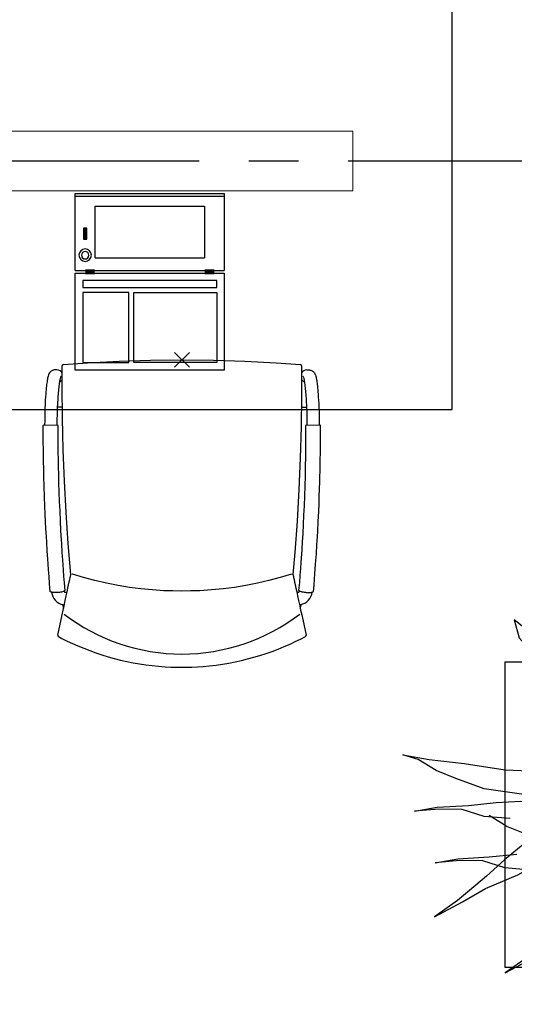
# Model space of a CAD drawing. Header units: millimetres. Extents: x 45699 to 251499, y 244 to 86446.
# Tile 212 of 240: x 238472 to 239468, y 60903 to 62884. Entities that reach past the tile are written whole.
import ezdxf

# ---------------------------------------------------------------- set-up
doc = ezdxf.new("R2010")
doc.units = ezdxf.units.MM
doc.header["$LTSCALE"] = 400
doc.header["$PDMODE"] = 3
doc.header["$PDSIZE"] = 15
doc.linetypes.add('CENTER', pattern=[2, 1.25, -0.25, 0.25, -0.25])
doc.linetypes.add('HIDDEN', pattern=[0.375, 0.25, -0.125])
for name, color, linetype in [('-ve', 2, 'HIDDEN'), ('co2-1-n-1-0-8_ip0', 7, 'Continuous'), ('inr', 4, 'Continuous'), ('plant', 114, 'Continuous'), ('stramien', 1, 'CENTER'), ('timmerwerk-ge', 150, 'Continuous'), ('verlichting', 2, 'Continuous')]:
    doc.layers.add(name, color=color, linetype=linetype)

# ---------------------------------------------------------------- blocks, each defined once
blk = doc.blocks.new('symb-LPTP_b2')
for p, q in [((150, 0), (-150, 0)), ((-150, 0), (-150, -155)), ((150, -155), (150, 0)), ((150, -5), (-150, -5)), ((-110, -25), (-110, -129)), ((110, -25), (-110, -25)), ((110, -129), (110, -25)), ((110, -129), (-110, -129)), ((150, -155), (-150, -155)), ((150, -160), (-150, -160)), ((-150, -160), (-150, -355)), ((150, -355), (150, -160)), ((-150, -355), (150, -355))]:
    blk.add_line(p, q)
for points in [[(126.4, -69.8), (133.6, -69.8), (133.6, -91.9), (126.4, -91.9)], [(128.4, -71.8), (131.6, -71.8), (131.6, -89.9), (128.4, -89.9)], [(-135, -175), (135, -175), (135, -188.8), (-135, -188.8)], [(32.1, -198.8), (-135, -198.8), (-135, -340), (32.1, -340)], [(42.1, -198.8), (135, -198.8), (135, -340), (42.1, -340)]]:
    blk.add_lwpolyline(points, close=True)
for points in [[(-129.8, -157.5, 10, 10, 0), (-110.7, -157.5, 10, 10, 0)], [(129.8, -157.5, 10, 10, 0), (110.7, -157.5, 10, 10, 0)]]:
    blk.add_lwpolyline(points, format="xyseb")
for radius in [12.6, 7.57]:
    blk.add_circle((130, -123.9), radius)
blk = doc.blocks.new('co2-1-n-1-0-8_b2')
for p, q in [((-251.5, -20.3), (-255.8, -20.3)), ((251.5, -20.3), (255.8, -20.3)), ((-249.1, -132.2), (-279.1, -131.7)), ((-251.6, -131.7), (-251.6, -132.2)), ((251.6, -131.7), (251.6, -132.2)), ((-220.5, -431.4), (-220.7, -431.4)), ((220.7, -431.4), (220.5, -431.4)), ((-231.5, -468.8), (-234.2, -468.3)), ((234.4, -468), (231.4, -468.6)), ((-239.3, -492.8), (-236.8, -493.3)), ((236.7, -493), (239.1, -492.6)), ((-250, -554.2), (-241.1, -513.2)), ((241.1, -513.2), (250, -554.2))]:
    blk.add_line(p, q)
at = {"flags": 128}
for points in [[(-238.5, -9.5), (-189.8, -6), (-126.6, -2.7), (-63.3, -0.7), (0, 0)], [(0, 0), (63.3, -0.7), (126.6, -2.7), (189.8, -6), (238.5, -9.5)], [(-223.6, -431.8), (-228.8, -369.6), (-233.1, -307.4), (-236.5, -244.1), (-239, -180.9), (-240.5, -117.6), (-241, -54.2), (-240.8, -12)], [(240.8, -12), (240.9, -73.4), (240.1, -134.8), (238.4, -198.1), (235.7, -261.3), (232, -324.6), (227.4, -387.7), (223.6, -431.8)], [(-255.8, -20.3), (-257.1, -20.4), (-258.3, -20.7), (-259.5, -21.1), (-260.7, -21.6), (-261.9, -22.1), (-263, -22.8), (-264.1, -23.6), (-265.4, -24.8), (-266.8, -26.5), (-267.8, -28.1), (-268.4, -29.4), (-268.8, -30.4), (-269.5, -32.8), (-270, -34.9), (-270.5, -37.1), (-270.9, -39.4), (-271.3, -41.9), (-271.6, -44.3), (-272, -46.9), (-272.4, -49.7), (-272.7, -52.9), (-273.1, -56.4), (-273.5, -60.3), (-273.8, -64.4), (-274.2, -69.1), (-274.6, -74.7), (-275, -81.4), (-275.4, -89.2), (-275.8, -98.1), (-276, -105.6), (-276.2, -113.7), (-276.3, -122.4), (-276.4, -131.8)], [(255.8, -20.3), (257.1, -20.4), (258.3, -20.7), (259.5, -21.1), (260.7, -21.6), (261.9, -22.1), (263, -22.8), (264.1, -23.6), (265.4, -24.8), (266.8, -26.5), (267.8, -28.1), (268.4, -29.4), (268.8, -30.4), (269.5, -32.8), (270, -34.9), (270.5, -37.1), (270.9, -39.4), (271.3, -41.9), (271.6, -44.3), (272, -46.9), (272.4, -49.7), (272.7, -52.9), (273.1, -56.4), (273.5, -60.3), (273.8, -64.4), (274.2, -69.1), (274.6, -74.7), (275, -81.4), (275.4, -89.2), (275.8, -98.1), (276, -105.6), (276.2, -113.7), (276.3, -122.4), (276.4, -131.8)], [(-240.5, -95.2), (-241.5, -95.2), (-243, -95.2), (-244.8, -95.2), (-246.8, -95.2), (-248.9, -95.3), (-251, -95.3)], [(240.7, -95.2), (241.5, -95.2), (243, -95.2), (244.8, -95.2), (246.8, -95.2), (248.9, -95.3), (250.8, -95.3)], [(-250, -468), (-253.3, -468.2), (-255.6, -468.2), (-257.8, -468.2), (-259.7, -468), (-261.4, -467.8), (-262.7, -467.5), (-264.9, -466.6), (-266.3, -450.4), (-267.4, -435.8), (-268.5, -422.4), (-269.3, -410.3), (-270, -401), (-270.6, -392.6), (-271.1, -385.1), (-271.5, -378.5), (-271.8, -372.8), (-272.1, -368), (-272.9, -354.6), (-273.7, -340.4), (-274.5, -325.4), (-275.2, -310.1), (-275.8, -294.9), (-276.6, -274.8), (-277.3, -254.8), (-277.8, -234.9), (-278, -228.3), (-278.2, -221.8), (-278.3, -215.3), (-278.4, -208.9), (-278.5, -202.3), (-278.7, -195.2), (-278.8, -187.2), (-278.9, -178.1), (-279, -168.1), (-279.1, -157), (-279.1, -144.8), (-279.1, -131.7)], [(-250, -468), (-248.5, -467.9), (-246.1, -467.6), (-243.8, -467.2), (-241.7, -466.8), (-239.8, -466.3), (-238.2, -465.8), (-237, -465.2), (-235, -464), (-236.3, -448.9), (-237.4, -435.5), (-238.3, -423.4), (-239.1, -412.6), (-239.8, -403.2), (-240.3, -395.1), (-240.8, -388.6), (-241.2, -382.4), (-241.6, -376), (-242, -369.6), (-242.4, -363.2), (-243.5, -343.6), (-244.5, -323.8), (-245.4, -304), (-246.2, -285.1), (-246.9, -266.1), (-247.5, -247.9), (-247.9, -231.1), (-248, -226.2), (-248.2, -220.5), (-248.3, -213.9), (-248.5, -206.4), (-248.6, -197.9), (-248.8, -188.5), (-248.9, -176.2), (-249, -162.7), (-249.1, -147.9), (-249.1, -132.2)], [(249.1, -132.2), (249.1, -146.9), (249, -160.6), (248.9, -172.9), (248.8, -183.9), (248.7, -193.5), (248.5, -201.8), (248.4, -208.3), (248.3, -214.7), (248.2, -221.1), (248, -227.6), (247.9, -234.1), (247.3, -253.9), (246.6, -273.8), (245.9, -293.6), (245, -312.5), (244.1, -331.4), (243.2, -349.5), (242.2, -366.2), (241.9, -371), (241.5, -376.6), (241.1, -383.1), (240.6, -390.6), (240.1, -398.9), (239.4, -408.1), (238.5, -420.2), (237.5, -433.4), (236.4, -447.9), (235, -464), (237, -465.2), (238.2, -465.8), (239.8, -466.3), (241.7, -466.8), (243.8, -467.2), (246.1, -467.6), (248.5, -467.9), (250, -468)], [(250, -468), (253.3, -468.2), (255.6, -468.2), (257.8, -468.2), (259.7, -468), (261.4, -467.8), (262.7, -467.5), (263.7, -467.1), (265, -466.1), (266, -453.4), (267, -441.6), (267.8, -430.7), (268.6, -420.8), (269.2, -412), (269.8, -404.1), (270.3, -397.1), (270.7, -390.6), (271.1, -384.3), (271.5, -377.9), (271.9, -371.5), (272.3, -365), (273.4, -345.2), (274.5, -325.3), (275.4, -305.3), (276, -290.1), (276.6, -274.8), (277.1, -259.7), (277.6, -245.3), (277.9, -231.9), (278, -226.9), (278.2, -221.2), (278.3, -214.5), (278.5, -206.9), (278.6, -198.4), (278.7, -188.9), (278.9, -176.5), (279, -162.9), (279.1, -148), (279.1, -131.7), (249.1, -132.2)], [(-224.9, -438.4), (-224.4, -436.2), (-224.1, -434.5), (-223.8, -433.2), (-223.6, -432.5)], [(-223.7, -432.8), (-223.7, -432.8), (-223.6, -432.5)], [(-223.6, -431.7), (-223.6, -431.7), (-223.6, -431.8)], [(0, -465.5), (-18.1, -465.2), (-36.1, -464.6), (-59.3, -463.1), (-82.5, -460.9), (-105.6, -457.9), (-128.5, -454.2), (-151.9, -449.7), (-175, -444.4), (-197.9, -438.3), (-220.5, -431.4)], [(220.5, -431.4), (198.1, -438.3), (175.3, -444.3), (152.1, -449.7), (128.5, -454.2), (105.7, -457.9), (82.8, -460.8), (59.5, -463.1), (36.1, -464.6), (18.1, -465.2), (0, -465.5)], [(223.6, -431.8), (223.6, -431.7), (223.6, -431.7)], [(223.6, -432.5), (223.6, -432.5), (223.7, -432.8)], [(223.6, -432.5), (223.7, -432.8), (224, -434), (224.4, -435.9), (224.9, -438.4)], [(-241.1, -513.2), (-239, -503.7), (-237.1, -494.8), (-234.9, -484.6), (-232.9, -475.3), (-231.1, -466.9), (-229.4, -459.3), (-228, -452.7), (-226.8, -447), (-225.7, -442.2), (-224.9, -438.4)], [(224.9, -438.4), (225.7, -442.2), (226.8, -447), (228, -452.7), (229.4, -459.3), (231.1, -466.8), (232.9, -475.2), (234.9, -484.6), (237.1, -494.8), (239, -503.7), (241.1, -513.2)], [(-248.6, -556.9), (-241.7, -560.6), (-230.9, -566), (-220.5, -570.8), (-209.7, -575.6), (-197.7, -580.6), (-185.6, -585.3), (-173.3, -589.7), (-161, -593.7), (-148.6, -597.5), (-136.1, -601), (-123.5, -604.2), (-110.8, -607), (-98.1, -609.6), (-85.4, -611.8), (-72.6, -613.8), (-59.7, -615.4), (-46.8, -616.7), (-33.9, -617.7), (-22.6, -618.2), (-10.7, -618.6), (0, -618.7)], [(0, -618.7), (7.7, -618.6), (19.8, -618.3), (31.2, -617.8), (42.9, -617), (55.8, -615.8), (68.7, -614.3), (81.5, -612.4), (94.3, -610.3), (107, -607.8), (119.7, -605.1), (132.3, -602), (144.8, -598.6), (157.2, -594.9), (169.5, -590.9), (181.8, -586.7), (194, -582.1), (206, -577.2), (217.9, -572), (228.2, -567.2), (238.9, -562), (248.7, -556.9)]]:
    blk.add_lwpolyline(points, dxfattribs=at)
for centre, radius, start, end in [((-238.3, -12), 2.5, 94.5665, 179.4807), ((238.3, -12), 2.5, 0.5193, 85.4335), ((-251.5, -32.8), 12.5, 31.8812, 90), ((-251.5, -32.8), 12.5, 293.1463, 327.6578), ((251.5, -32.8), 12.5, 90, 148.1188), ((251.5, -32.8), 12.5, 212.3422, 246.8537), ((-226.1, -432), 2.5, 341.6817, 5.2297), ((-226.1, -431.9), 2.5, 347.791, 5.2276), ((226.1, -431.9), 2.5, 174.7724, 192.209), ((226.1, -432), 2.5, 174.778, 187.1445), ((226.1, -432), 2.5, 187.1548, 198.3185), ((-233.6, -464.5), 28.8, 186.1005, 258.5426), ((-233.7, -464.5), 3.77, 192.8865, 261.7566), ((234, -464.6), 3.4, 276.6537, 346.9286), ((234, -464.6), 28.4, 280.3578, 354.0057), ((-166.7, -477.3), 75, 191.7314, 197.3164), ((166.7, -477.3), 75, 342.6747, 348.4513), ((0.2, -200.9), 391.2, 232.6355, 269.9709), ((-0.2, -200.9), 391.2, 270.0307, 307.3629), ((-247.5, -554.8), 2.5, 167.791, 242.1608), ((247.5, -554.8), 2.5, 297.8392, 12.209)]:
    blk.add_arc(centre, radius, start, end)
for points in [[(-243.3, -32.8), (-243.7, -32.8), (-244.1, -33.5), (-245, -36.2), (-245.5, -38.1), (-246.4, -43.2), (-246.9, -46.3), (-247.8, -53.6), (-248.3, -57.8), (-249.1, -67), (-249.5, -72), (-250.2, -82.7), (-250.6, -88.4), (-251.1, -100.3), (-251.3, -106.4), (-251.5, -118.9), (-251.6, -125.3), (-251.6, -131.7)], [(243.3, -32.8), (243.7, -32.8), (244.1, -33.5), (245, -36.2), (245.5, -38.1), (246.4, -43.2), (246.9, -46.3), (247.8, -53.6), (248.3, -57.8), (249.1, -67), (249.5, -72), (250.2, -82.7), (250.6, -88.4), (251.1, -100.3), (251.3, -106.4), (251.5, -118.9), (251.6, -125.3), (251.6, -131.7)]]:
    blk.add_open_spline(points, degree=3, knots=[0, 0, 0, 0, 0.125, 0.125, 0.25, 0.25, 0.375, 0.375, 0.5, 0.5, 0.625, 0.625, 0.75, 0.75, 0.875, 0.875, 0.9994014, 0.9994014, 0.9994014, 0.9994014])
at = {"layer": 'co2-1-n-1-0-8_ip0'}
blk.add_point((0, 0), dxfattribs=at)
blk = doc.blocks.new('boom nieuw 01')
at = {"layer": 'plant', "extrusion": (0, -4.44089e-16, -1)}
for p, q in [((-224.7, 788.7), (-238, 749.2)), ((-224.7, 788.7), (-238, 749.2)), ((-224.7, 744.5), (-224.7, 788.7)), ((-224.7, 744.5), (-224.7, 788.7)), ((-573.8, 694.3), (-627.3, 736.9)), ((-627.3, 736.9), (-616.4, 698.2)), ((-573.8, 694.3), (-627.3, 736.9)), ((-627.3, 736.9), (-616.4, 698.2)), ((-238, 749.2), (-256.6, 677.1)), ((-238, 749.2), (-256.6, 677.1)), ((-219.3, 695.7), (-224.7, 744.5)), ((-219.3, 695.7), (-224.7, 744.5)), ((-616.4, 698.2), (-563.7, 639.2)), ((-616.4, 698.2), (-563.7, 639.2)), ((-518.7, 654), (-573.8, 694.3)), ((-518.7, 654), (-573.8, 694.3)), ((-284.5, 709.5), (-297.8, 669.9)), ((-284.5, 665.3), (-284.5, 709.5)), ((-218.5, 629.8), (-219.3, 695.7)), ((-218.5, 629.8), (-219.3, 695.7)), ((-297.8, 669.9), (-316.4, 597.8)), ((-256.6, 677.1), (-284.5, 618.9)), ((-256.6, 677.1), (-284.5, 618.9)), ((-466.7, 617.5), (-518.7, 654)), ((-466.7, 617.5), (-518.7, 654)), ((-279.1, 616.4), (-284.5, 665.3)), ((-563.7, 639.2), (-510.2, 574.1)), ((-563.7, 639.2), (-510.2, 574.1)), ((-227.1, 576.3), (-218.5, 629.8)), ((-227.1, 576.3), (-218.5, 629.8)), ((-412.5, 564.8), (-466.7, 617.5)), ((-412.5, 564.8), (-466.7, 617.5)), ((-284.5, 618.9), (-308.5, 551.4)), ((-284.5, 618.9), (-308.5, 551.4)), ((9.4, 616.6), (-55, 579.3)), ((9.4, 616.6), (-55, 579.3)), ((-35.5, 579.3), (9.4, 616.6)), ((-35.5, 579.3), (9.4, 616.6)), ((-316.4, 597.8), (-344.3, 539.7)), ((-530.6, 541.3), (-584.1, 583.9)), ((-584.1, 583.9), (-573.3, 545.2)), ((-530.6, 541.3), (-584.1, 583.9)), ((-584.1, 583.9), (-573.3, 545.2)), ((-510.2, 574.1), (-462.9, 509.7)), ((-510.2, 574.1), (-462.9, 509.7)), ((-369, 511.3), (-412.5, 564.8)), ((-369, 511.3), (-412.5, 564.8)), ((-242.6, 518.9), (-227.1, 576.3)), ((-242.6, 518.9), (-227.1, 576.3)), ((-55, 579.3), (-119.3, 547.6)), ((-55, 579.3), (-119.3, 547.6)), ((-55, 560), (-35.5, 579.3)), ((-55, 560), (-35.5, 579.3)), ((125.7, 568.5), (73, 551.4)), ((125.7, 568.5), (73, 551.4)), ((91.6, 539), (125.7, 568.5)), ((91.6, 539), (125.7, 568.5)), ((-573.3, 545.2), (-520.5, 486.2)), ((-573.3, 545.2), (-520.5, 486.2)), ((-308.5, 551.4), (-333.3, 487.8)), ((-308.5, 551.4), (-333.3, 487.8)), ((-119.3, 547.6), (-186.8, 511.1)), ((-101.5, 523.5), (-55, 560)), ((-101.5, 523.5), (-55, 560)), ((73, 551.4), (-3.8, 516.5)), ((73, 551.4), (-3.8, 516.5)), ((-475.6, 501), (-530.6, 541.3)), ((-475.6, 501), (-530.6, 541.3)), ((-344.3, 539.7), (-368.3, 472.2)), ((-95.3, 500.1), (-50.4, 537.3)), ((61.4, 516.5), (91.6, 539)), ((61.4, 516.5), (91.6, 539)), ((-462.9, 509.7), (-423.3, 465.5)), ((-462.9, 509.7), (-423.3, 465.5)), ((-186.8, 511.1), (-234.1, 478.6)), ((-186.8, 511.1), (-234.1, 478.6)), ((-3.8, 516.5), (-69.7, 496.4)), ((-3.8, 516.5), (-69.7, 496.4)), ((19.5, 490.2), (61.4, 516.5)), ((19.5, 490.2), (61.4, 516.5)), ((-520.5, 486.2), (-467, 421.1)), ((-520.5, 486.2), (-467, 421.1)), ((-423.6, 464.5), (-475.6, 501)), ((-423.6, 464.5), (-475.6, 501)), ((-167.4, 459.9), (-135.6, 487.8)), ((-167.4, 459.9), (-135.6, 487.8)), ((-25.5, 463.8), (19.5, 490.2)), ((-25.5, 463.8), (19.5, 490.2)), ((-369.3, 411.8), (-423.6, 464.5)), ((-369.3, 411.8), (-423.6, 464.5)), ((-423.3, 465.5), (-397, 443.8)), ((-423.3, 465.5), (-397, 443.8)), ((-78.2, 442.9), (-25.5, 463.8)), ((-78.2, 442.9), (-25.5, 463.8)), ((-830.8, 440.5), (-863.4, 450.5)), ((-863.4, 450.5), (-807.5, 440.5)), ((-830.8, 440.5), (-863.4, 450.5)), ((-863.4, 450.5), (-807.5, 440.5)), ((-792.8, 417.2), (-830.8, 440.5)), ((-792.8, 417.2), (-830.8, 440.5)), ((-807.5, 440.5), (-733.1, 431.9)), ((-807.5, 440.5), (-733.1, 431.9)), ((-195.4, 408.6), (-161.3, 444.2)), ((-127.8, 423.5), (-78.2, 442.9)), ((-127.8, 423.5), (-78.2, 442.9)), ((-733.1, 431.9), (-646.2, 418.7)), ((-733.1, 431.9), (-646.2, 418.7)), ((-646.2, 418.7), (-567.1, 414.8)), ((-646.2, 418.7), (-567.1, 414.8)), ((-567.1, 414.8), (-509.8, 422.6)), ((-567.1, 414.8), (-509.8, 422.6)), ((-509.8, 422.6), (-450.9, 434.3)), ((-509.8, 422.6), (-450.9, 434.3)), ((-169.7, 409.6), (-127.8, 423.5)), ((-169.7, 409.6), (-127.8, 423.5)), ((-750.9, 400.1), (-792.8, 417.2)), ((-750.9, 400.1), (-792.8, 417.2)), ((-690.5, 378.4), (-750.9, 400.1)), ((-690.5, 378.4), (-750.9, 400.1)), ((140.3, 402.5), (70.5, 387.7)), ((140.3, 402.5), (70.5, 387.7)), ((103.9, 389.3), (140.3, 402.5)), ((103.9, 389.3), (140.3, 402.5)), ((-601.3, 365.2), (-690.5, 378.4)), ((-601.3, 365.2), (-690.5, 378.4)), ((-14.8, 384.6), (-100.1, 386.9)), ((-14.8, 384.6), (-100.1, 386.9)), ((70.5, 387.7), (-14.8, 384.6)), ((70.5, 387.7), (-14.8, 384.6)), ((51.1, 370.7), (103.9, 389.3)), ((51.1, 370.7), (103.9, 389.3)), ((-547, 362.1), (-601.3, 365.2)), ((-547, 362.1), (-601.3, 365.2)), ((-231.2, 344.3), (-253.6, 370.7)), ((-231.2, 344.3), (-253.6, 370.7)), ((-105.3, 362.3), (-122.3, 363.9)), ((-105.3, 362.3), (-122.3, 363.9)), ((-82.8, 335.9), (-105.3, 362.3)), ((-82.8, 335.9), (-105.3, 362.3)), ((-4.7, 353.6), (51.1, 370.7)), ((-4.7, 353.6), (51.1, 370.7)), ((224.1, 358.6), (154.3, 343.8)), ((224.1, 358.6), (154.3, 343.8)), ((187.6, 345.4), (224.1, 358.6)), ((187.6, 345.4), (224.1, 358.6)), ((-838.2, 330.7), (-790.1, 339.3)), ((-838.2, 330.7), (-790.1, 339.3)), ((-787.1, 335.4), (-838.2, 330.7)), ((-787.1, 335.4), (-838.2, 330.7)), ((-790.1, 339.3), (-724.3, 343.1)), ((-790.1, 339.3), (-724.3, 343.1)), ((-737.4, 334.6), (-787.1, 335.4)), ((-737.4, 334.6), (-787.1, 335.4)), ((-690.9, 319.8), (-737.4, 334.6)), ((-724.3, 343.1), (-665.3, 349.3)), ((-724.3, 343.1), (-665.3, 349.3)), ((-665.3, 349.3), (-612.6, 352.4)), ((-665.3, 349.3), (-612.6, 352.4)), ((-612.6, 352.4), (-577.7, 349.3)), ((-612.6, 352.4), (-577.7, 349.3)), ((-397.8, 347), (-435.8, 328.4)), ((-397.8, 347), (-435.8, 328.4)), ((-191.6, 292.4), (-231.2, 344.3)), ((-191.6, 292.4), (-231.2, 344.3)), ((-43.2, 284), (-82.8, 335.9)), ((-43.2, 284), (-82.8, 335.9)), ((69, 340.7), (-16.3, 343)), ((69, 340.7), (-16.3, 343)), ((154.3, 343.8), (69, 340.7)), ((154.3, 343.8), (69, 340.7)), ((134.9, 326.8), (187.6, 345.4)), ((134.9, 326.8), (187.6, 345.4)), ((-635.8, 315.2), (-690.9, 319.8)), ((-635.8, 315.2), (-690.9, 319.8)), ((-642.4, 298.2), (-680.4, 321.5)), ((-642.4, 298.2), (-680.4, 321.5)), ((-552.9, 314.1), (-604.1, 262.9)), ((-552.9, 314.1), (-604.1, 262.9)), ((-113, 330.5), (-85.1, 277)), ((-113, 330.5), (-85.1, 277)), ((79.1, 309.7), (134.9, 326.8)), ((79.1, 309.7), (134.9, 326.8)), ((-600.5, 281.1), (-642.4, 298.2)), ((-600.5, 281.1), (-642.4, 298.2)), ((-582.7, 312.9), (-495.8, 299.8)), ((-582.7, 312.9), (-495.8, 299.8)), ((-495.8, 299.8), (-416.7, 295.8)), ((-495.8, 299.8), (-416.7, 295.8)), ((-472.3, 291.6), (-455.2, 308.6)), ((-472.3, 291.6), (-455.2, 308.6)), ((-151.3, 243.5), (-191.6, 292.4)), ((-151.3, 243.5), (-191.6, 292.4)), ((-127.2, 307.4), (-59, 290.3)), ((-127.2, 307.4), (-59, 290.3)), ((-59, 290.3), (16.3, 294.2)), ((-59, 290.3), (16.3, 294.2)), ((16.3, 294.2), (79.1, 309.7)), ((16.3, 294.2), (79.1, 309.7)), ((-540, 259.4), (-600.5, 281.1)), ((-540, 259.4), (-600.5, 281.1)), ((-511.1, 262.9), (-472.3, 291.6)), ((-511.1, 262.9), (-472.3, 291.6)), ((-280.7, 287.7), (-231.9, 238.1)), ((-280.7, 287.7), (-231.9, 238.1)), ((-233.5, 285.4), (-204, 232.6)), ((-233.5, 285.4), (-204, 232.6)), ((-85.1, 277), (-55.6, 224.2)), ((-85.1, 277), (-55.6, 224.2)), ((-2.9, 235.1), (-43.2, 284)), ((-2.9, 235.1), (-43.2, 284)), ((-604.1, 262.9), (-647.5, 228)), ((-604.1, 262.9), (-647.5, 228)), ((-567.7, 224.9), (-511.1, 262.9)), ((-567.7, 224.9), (-511.1, 262.9)), ((-450.8, 246.2), (-540, 259.4)), ((-450.8, 246.2), (-540, 259.4)), ((-193.9, 215.6), (-242, 259.8)), ((-193.9, 215.6), (-242, 259.8)), ((-794.4, 221.4), (-746.3, 230)), ((-794.4, 221.4), (-746.3, 230)), ((-746.3, 230), (-680.4, 233.8)), ((-746.3, 230), (-680.4, 233.8)), ((-680.4, 233.8), (-621.4, 240)), ((-680.4, 233.8), (-621.4, 240)), ((-396.6, 243.1), (-450.8, 246.2)), ((-396.6, 243.1), (-450.8, 246.2)), ((-369.1, 232.3), (-402.5, 195.1)), ((-369.1, 232.3), (-402.5, 195.1)), ((-353.9, 237.7), (-391.9, 219.1)), ((-353.9, 237.7), (-391.9, 219.1)), ((-231.9, 238.1), (-199.3, 193.9)), ((-231.9, 238.1), (-199.3, 193.9)), ((-204, 232.6), (-173.8, 186.1)), ((-204, 232.6), (-173.8, 186.1)), ((-33.4, 98.5), (-151.3, 243.5)), ((-33.4, 98.5), (-151.3, 243.5)), ((-743.2, 226.1), (-794.4, 221.4)), ((-743.2, 226.1), (-794.4, 221.4)), ((-693.6, 225.3), (-743.2, 226.1)), ((-693.6, 225.3), (-743.2, 226.1)), ((-647, 210.5), (-693.6, 225.3)), ((-647, 210.5), (-693.6, 225.3)), ((-647.5, 228), (-685.5, 193.1)), ((-647.5, 228), (-685.5, 193.1)), ((-592, 205.9), (-647, 210.5)), ((-592, 205.9), (-647, 210.5)), ((-619.6, 196.2), (-567.7, 224.9)), ((-619.6, 196.2), (-567.7, 224.9)), ((-391.9, 219.1), (-495.8, 183.4)), ((-391.9, 219.1), (-495.8, 183.4)), ((-296.5, 215.1), (-268.6, 161.6)), ((-296.5, 215.1), (-268.6, 161.6)), ((-173.8, 186.1), (-193.9, 215.6)), ((-173.8, 186.1), (-193.9, 215.6)), ((-55.6, 224.2), (-25.4, 177.7)), ((-55.6, 224.2), (-25.4, 177.7)), ((-685.5, 193.1), (-722, 162.8)), ((-685.5, 193.1), (-722, 162.8)), ((-687.8, 166.7), (-619.6, 196.2)), ((-687.8, 166.7), (-619.6, 196.2)), ((-548.5, 185.8), (-592, 205.9)), ((-548.5, 185.8), (-592, 205.9)), ((-402.5, 195.1), (-453.7, 143.9)), ((-402.5, 195.1), (-453.7, 143.9)), ((-199.3, 193.9), (-138.1, 142.7)), ((-199.3, 193.9), (-138.1, 142.7)), ((-25.4, 177.7), (-45.6, 207.2)), ((-25.4, 177.7), (-45.6, 207.2)), ((-495.8, 183.4), (-548.5, 185.8)), ((-495.8, 183.4), (-548.5, 185.8)), ((-186.4, 119.7), (-226.7, 168.6)), ((-186.4, 119.7), (-226.7, 168.6)), ((-722, 162.8), (-747.6, 141.1)), ((-722, 162.8), (-747.6, 141.1)), ((-736.7, 138.8), (-687.8, 166.7)), ((-736.7, 138.8), (-687.8, 166.7)), ((-268.6, 161.6), (-239.1, 108.8)), ((-268.6, 161.6), (-239.1, 108.8)), ((-262.5, 88.8), (-247.8, 154.7)), ((-262.5, 88.8), (-247.8, 154.7)), ((-747.6, 141.1), (-796.4, 107)), ((-747.6, 141.1), (-796.4, 107)), ((-796.4, 107), (-736.7, 138.8)), ((-796.4, 107), (-736.7, 138.8)), ((-453.7, 143.9), (-497.1, 109)), ((-453.7, 143.9), (-497.1, 109)), ((-138.1, 142.7), (-93.1, 115.6)), ((-138.1, 142.7), (-93.1, 115.6)), ((-497.1, 109), (-535.1, 74.1)), ((-497.1, 109), (-535.1, 74.1)), ((-469.2, 77.2), (-417.3, 105.9)), ((-469.2, 77.2), (-417.3, 105.9)), ((-302.7, 34.4), (-303.5, 106.5)), ((-302.7, 34.4), (-303.5, 106.5)), ((-267.1, 114.3), (-234.5, 70.1)), ((-267.1, 114.3), (-234.5, 70.1)), ((-68.6, -25.3), (-186.4, 119.7)), ((-68.6, -25.3), (-186.4, 119.7)), ((-93.1, 115.6), (-36.5, 86.1)), ((-93.1, 115.6), (-36.5, 86.1)), ((-380.3, 87.1), (-378, 36.8)), ((-380.3, 87.1), (-378, 36.8)), ((-316.9, 95), (-308.3, 24.4)), ((-316.9, 95), (-308.3, 24.4)), ((-278.1, 12), (-262.5, 88.8)), ((-278.1, 12), (-262.5, 88.8)), ((-36.5, 86.1), (2.3, 55.9)), ((-36.5, 86.1), (2.3, 55.9)), ((2.3, 55.9), (-33.4, 98.5)), ((2.3, 55.9), (-33.4, 98.5)), ((-535.1, 74.1), (-571.6, 43.9)), ((-535.1, 74.1), (-571.6, 43.9)), ((-537.4, 47.8), (-469.2, 77.2)), ((-537.4, 47.8), (-469.2, 77.2)), ((-234.5, 70.1), (-173.3, 18.9)), ((-234.5, 70.1), (-173.3, 18.9)), ((-571.6, 43.9), (-597.1, 22.1)), ((-571.6, 43.9), (-597.1, 22.1)), ((-586.3, 19.8), (-537.4, 47.8)), ((-586.3, 19.8), (-537.4, 47.8)), ((-597.1, 22.1), (-646, -12)), ((-597.1, 22.1), (-646, -12)), ((-378, 36.8), (-371.8, -25.3)), ((-378, 36.8), (-371.8, -25.3)), ((-317.5, -31.5), (-302.7, 34.4)), ((-317.5, -31.5), (-302.7, 34.4)), ((-308.3, 24.4), (-303.6, -32.2)), ((-308.3, 24.4), (-303.6, -32.2)), ((-646, -12), (-586.3, 19.8)), ((-646, -12), (-586.3, 19.8)), ((-292.8, -57.8), (-278.1, 12)), ((-292.8, -57.8), (-278.1, 12)), ((-173.3, 18.9), (-128.3, -8.2)), ((-173.3, 18.9), (-128.3, -8.2)), ((-128.3, -8.2), (-71.7, -37.7)), ((-128.3, -8.2), (-71.7, -37.7)), ((-371.8, -25.3), (-363.2, -95.9)), ((-371.8, -25.3), (-363.2, -95.9)), ((-333, -108.3), (-317.5, -31.5)), ((-333, -108.3), (-317.5, -31.5)), ((-303.6, -32.2), (-299, -81)), ((-303.6, -32.2), (-299, -81)), ((-71.7, -37.7), (-32.9, -67.9)), ((-71.7, -37.7), (-32.9, -67.9)), ((-32.9, -67.9), (-68.6, -25.3)), ((-32.9, -67.9), (-68.6, -25.3)), ((-302.9, -123.7), (-292.8, -57.8)), ((-302.9, -123.7), (-292.8, -57.8)), ((-299, -81), (-302.9, -123.7)), ((-299, -81), (-302.9, -123.7)), ((-363.2, -95.9), (-358.6, -152.4)), ((-363.2, -95.9), (-358.6, -152.4)), ((-347.7, -178.1), (-333, -108.3)), ((-347.7, -178.1), (-333, -108.3)), ((-358.6, -152.4), (-353.9, -201.3)), ((-358.6, -152.4), (-353.9, -201.3)), ((-357.8, -243.9), (-347.7, -178.1)), ((-357.8, -243.9), (-347.7, -178.1)), ((-353.9, -201.3), (-357.8, -243.9)), ((-353.9, -201.3), (-357.8, -243.9))]:
    blk.add_line(p, q, dxfattribs=at)
at = {"layer": 'timmerwerk-ge', "linetype": 'Continuous', "extrusion": (0, -4.44089e-16, -1)}
for p, q in [((0, 647), (-647, 647)), ((-647, 647), (-647, 0)), ((0, 0), (0, 647)), ((-647, 0), (0, 0))]:
    blk.add_line(p, q, dxfattribs=at)

msp = doc.modelspace()

# ---------------------------------------------------------------- linework, layer by layer
at = {"layer": 'inr'}
msp.add_lwpolyline([(239342.8, 63100), (236942.8, 63100), (236942.8, 62100), (239342.8, 62100)], close=True, dxfattribs=at)
at = {"layer": 'stramien'}
msp.add_line((243633.3, 62600), (224925.4, 62600), dxfattribs=at)
at = {"layer": 'verlichting', "lineweight": 0}
msp.add_lwpolyline([(237142.8, 62540), (239142.8, 62540), (239142.8, 62660), (237142.8, 62660)], close=True, dxfattribs=at)

# ---------------------------------------------------------------- block references
at = {"layer": '-ve', "xscale": 0.9488793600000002, "yscale": 0.9488793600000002, "zscale": 0.9488793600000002}
msp.add_blockref('boom nieuw 01', (240062.4, 60977.7), dxfattribs=at)
at = {"layer": 'inr', "xscale": -1}
msp.add_blockref('symb-LPTP_b2', (238733.8, 62534.4), dxfattribs=at)
at = {"layer": 'inr'}
msp.add_blockref('co2-1-n-1-0-8_b2', (238798.5, 62200), dxfattribs=at)

doc.saveas('drawing.dxf')
